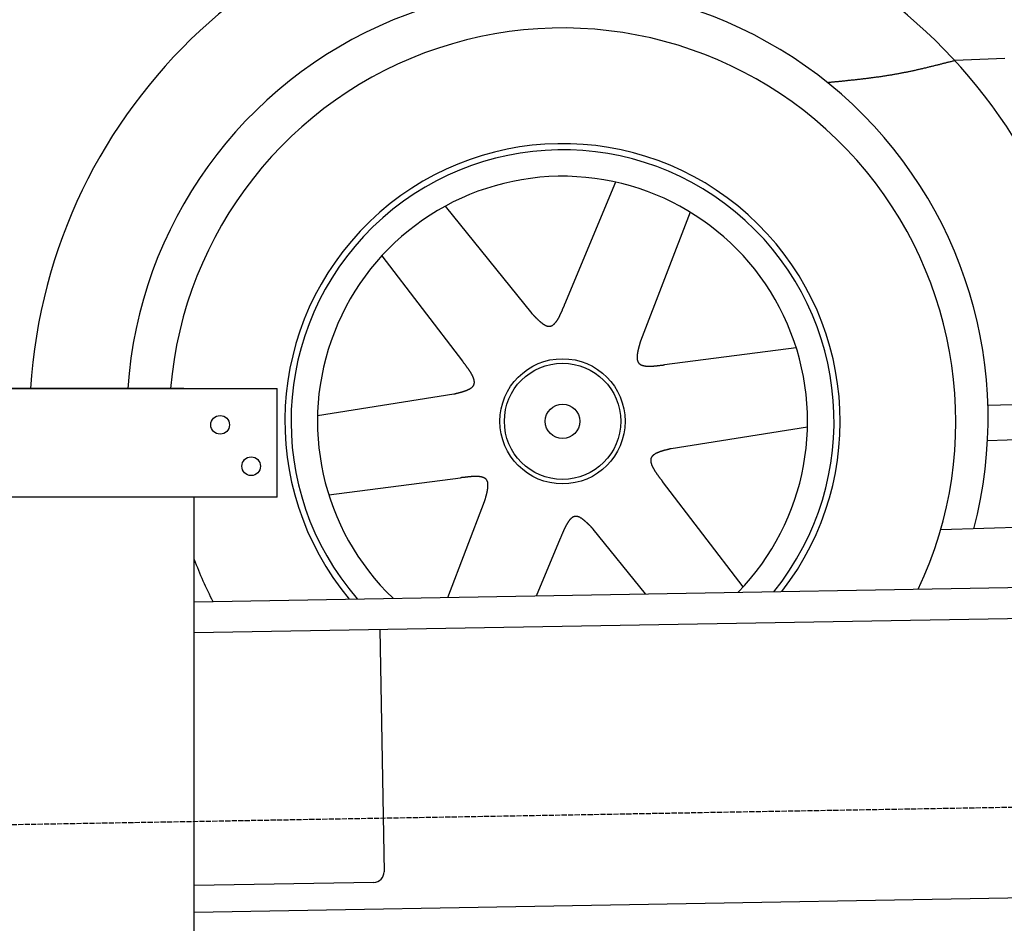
# Model space of a CAD drawing. Extents: x 1073 to 6773, y 5991 to 11916.
# Tile 37 of 65: x 1564 to 2515, y 9922 to 10794. Entities that reach past the tile are written whole.
import ezdxf

# ---------------------------------------------------------------- set-up
doc = ezdxf.new("R2010")
doc.units = 0
doc.linetypes.add('GEN3', pattern=[6.25, 5, -1.25])
doc.layers.get('0').update_dxf_attribs({"linetype": 'CONTINUOUS'})
doc.layers.add('3', color=6, linetype='GEN3')
doc.layers.add('CAR', color=10, linetype='CONTINUOUS')

msp = doc.modelspace()

# ---------------------------------------------------------------- linework, layer by layer
for p, q in [((1072.77, 10438.02), (1812.77, 10438.02)), ((1722.77, 10438.02), (1482.77, 10438.02)), ((1722.77, 10438.02), (1732.77, 10438.02)), ((1732.77, 10438.02), (1812.77, 10438.02)), ((1812.77, 10333.02), (1812.77, 10438.02)), ((1812.77, 10333.02), (1072.77, 10333.02)), ((1732.77, 8013.02), (1732.77, 10333.02)), ((1732.77, 10232.07), (4386.09, 10278.39)), ((4381.61, 10248.3), (1732.77, 10202.07)), ((1911.99, 10205.2), (1916.07, 9971.23)), ((4146.36, 9974.16), (1732.77, 9932.03)), ((1906.25, 9961.06), (1732.77, 9958.03))]:
    msp.add_line(p, q)
for centre in [(1757.77, 10403.02), (1787.77, 10363.02)]:
    msp.add_circle(centre, 9)
msp.add_arc((1906.07, 9971.06), 10, 271, 1)
at = {"layer": '3'}
msp.add_line((1175.28, 10010.3), (6230.45, 10098.53), dxfattribs=at)
at = {"layer": 'CAR'}
for p, q in [((2139.83, 10637.49), (2090.56, 10519.12)), ((1975.06, 10614.16), (2059, 10510.43)), ((2211.71, 10608.54), (2163.85, 10483.98)), ((1914.05, 10566.38), (1991.92, 10464.53)), ((2314.3, 10477.51), (2187.15, 10461)), ((2499.09, 10387.77), (4408.84, 10457.39)), ((1851.88, 10412.02), (1983.68, 10432.85)), ((2325.16, 10400.79), (2193.36, 10379.96)), ((2453.84, 10301.95), (4466.57, 10365.91)), ((1862.74, 10335.3), (1989.89, 10351.81)), ((2262.99, 10246.43), (2185.12, 10348.29)), ((1977.66, 10236.35), (2013.19, 10328.83)), ((2168.78, 10239.68), (2118.04, 10302.39)), ((2063.23, 10237.84), (2086.48, 10293.69))]:
    msp.add_line(p, q, dxfattribs=at)
for points in [[(2467.46, 10754.8, 0), (2466.69, 10754.6, 0), (2465.93, 10754.4, 0), (2465.17, 10754.2, 0), (2464.41, 10754, 0), (2463.65, 10753.8, 0), (2462.89, 10753.7, 0), (2462.12, 10753.5, 0), (2461.36, 10753.3, 0), (2460.6, 10753.1, 0), (2459.84, 10752.9, 0), (2459.08, 10752.7, 0), (2458.31, 10752.5, 0), (2457.55, 10752.3, 0), (2456.79, 10752.1, 0), (2456.03, 10751.9, 0), (2455.26, 10751.7, 0), (2454.5, 10751.5, 0), (2453.74, 10751.3, 0), (2452.98, 10751.1, 0), (2452.21, 10750.9, 0), (2451.45, 10750.7, 0), (2450.69, 10750.5, 0), (2449.93, 10750.4, 0), (2449.16, 10750.2, 0), (2448.4, 10750, 0), (2447.64, 10749.8, 0), (2446.87, 10749.6, 0), (2446.11, 10749.4, 0), (2445.35, 10749.2, 0), (2444.58, 10749, 0), (2443.82, 10748.8, 0), (2443.06, 10748.7, 0), (2442.29, 10748.5, 0), (2441.53, 10748.3, 0), (2440.77, 10748.1, 0), (2440, 10747.9, 0), (2439.24, 10747.7, 0), (2438.47, 10747.6, 0), (2437.71, 10747.4, 0), (2436.94, 10747.2, 0), (2436.18, 10747, 0), (2435.41, 10746.8, 0), (2434.65, 10746.7, 0), (2433.88, 10746.5, 0), (2433.12, 10746.3, 0), (2432.35, 10746.1, 0), (2431.58, 10746, 0), (2430.82, 10745.8, 0), (2430.05, 10745.6, 0), (2429.29, 10745.4, 0), (2428.52, 10745.3, 0), (2427.75, 10745.1, 0), (2426.98, 10744.9, 0), (2426.22, 10744.8, 0), (2425.45, 10744.6, 0), (2424.68, 10744.4, 0), (2423.91, 10744.3, 0), (2423.15, 10744.1, 0), (2422.38, 10744, 0), (2421.61, 10743.8, 0), (2420.84, 10743.6, 0), (2420.07, 10743.5, 0), (2419.3, 10743.3, 0), (2418.53, 10743.2, 0), (2417.76, 10743, 0), (2416.99, 10742.9, 0), (2416.22, 10742.7, 0), (2415.45, 10742.6, 0), (2414.68, 10742.4, 0), (2413.91, 10742.3, 0), (2413.14, 10742.2, 0), (2412.37, 10742, 0), (2411.6, 10741.9, 0), (2410.82, 10741.7, 0), (2410.05, 10741.6, 0), (2409.28, 10741.5, 0), (2408.51, 10741.3, 0), (2407.73, 10741.2, 0), (2406.96, 10741.1, 0), (2406.18, 10740.9, 0), (2405.41, 10740.8, 0), (2404.64, 10740.7, 0), (2403.86, 10740.5, 0), (2403.09, 10740.4, 0), (2402.31, 10740.3, 0), (2401.54, 10740.2, 0), (2400.76, 10740, 0), (2399.99, 10739.9, 0), (2399.21, 10739.8, 0), (2398.44, 10739.7, 0), (2397.66, 10739.6, 0), (2396.88, 10739.5, 0), (2396.11, 10739.3, 0), (2395.33, 10739.2, 0), (2394.55, 10739.1, 0), (2393.77, 10739, 0), (2393, 10738.9, 0), (2392.22, 10738.8, 0), (2391.44, 10738.7, 0), (2390.66, 10738.6, 0), (2389.89, 10738.5, 0), (2389.11, 10738.4, 0), (2388.33, 10738.3, 0), (2387.55, 10738.2, 0), (2386.77, 10738.1, 0), (2385.99, 10738, 0), (2385.21, 10737.9, 0), (2384.43, 10737.8, 0), (2383.65, 10737.7, 0), (2382.87, 10737.6, 0), (2382.09, 10737.5, 0), (2381.31, 10737.4, 0), (2380.53, 10737.3, 0), (2379.75, 10737.2, 0), (2378.97, 10737.1, 0), (2378.19, 10737, 0), (2377.41, 10736.9, 0), (2376.63, 10736.8, 0), (2375.85, 10736.7, 0), (2375.07, 10736.6, 0), (2374.29, 10736.6, 0), (2373.51, 10736.5, 0), (2372.73, 10736.4, 0), (2371.94, 10736.3, 0), (2371.16, 10736.2, 0), (2370.38, 10736.1, 0), (2369.6, 10736, 0), (2368.82, 10736, 0), (2368.04, 10735.9, 0), (2367.25, 10735.8, 0), (2366.47, 10735.7, 0), (2365.69, 10735.6, 0), (2364.91, 10735.5, 0), (2364.12, 10735.5, 0), (2363.34, 10735.4, 0), (2362.56, 10735.3, 0), (2361.78, 10735.2, 0), (2360.99, 10735.1, 0), (2360.21, 10735.1, 0), (2359.43, 10735, 0), (2358.65, 10734.9, 0), (2357.86, 10734.8, 0), (2357.08, 10734.7, 0), (2356.3, 10734.7, 0), (2355.51, 10734.6, 0), (2354.73, 10734.5, 0), (2353.95, 10734.4, 0), (2353.16, 10734.4, 0), (2352.38, 10734.3, 0), (2351.6, 10734.2, 0), (2350.81, 10734.1, 0), (2350.03, 10734.1, 0), (2349.25, 10734, 0), (2348.46, 10733.9, 0), (2347.68, 10733.8, 0), (2346.9, 10733.8, 0), (2346.11, 10733.7, 0), (2345.33, 10733.6, 0), (2344.55, 10733.5, 0)], [(2515.67, 10756.8, 0), (2499.6, 10756.2, 0), (2483.53, 10755.5, 0), (2467.46, 10754.8, 0)], [(2059, 10510.4, 0), (2059.26, 10510.2, 0), (2059.51, 10509.9, 0), (2059.76, 10509.6, 0), (2060.01, 10509.4, 0), (2060.27, 10509.1, 0), (2060.52, 10508.9, 0), (2060.77, 10508.6, 0), (2061.03, 10508.3, 0), (2061.28, 10508.1, 0), (2061.53, 10507.8, 0), (2061.78, 10507.6, 0), (2062.03, 10507.3, 0), (2062.28, 10507, 0), (2062.54, 10506.8, 0), (2062.79, 10506.5, 0), (2063.04, 10506.3, 0), (2063.29, 10506, 0), (2063.54, 10505.8, 0), (2063.79, 10505.5, 0), (2064.04, 10505.3, 0), (2064.29, 10505.1, 0), (2064.54, 10504.8, 0), (2064.78, 10504.6, 0), (2065.03, 10504.4, 0), (2065.28, 10504.1, 0), (2065.53, 10503.9, 0), (2065.77, 10503.7, 0), (2066.02, 10503.4, 0), (2066.26, 10503.2, 0), (2066.51, 10503, 0), (2066.75, 10502.8, 0), (2067, 10502.6, 0), (2067.24, 10502.4, 0), (2067.48, 10502.2, 0), (2067.72, 10502, 0), (2067.97, 10501.8, 0), (2068.21, 10501.6, 0), (2068.45, 10501.4, 0), (2068.69, 10501.2, 0), (2068.92, 10501, 0), (2069.16, 10500.9, 0), (2069.4, 10500.7, 0), (2069.64, 10500.5, 0), (2069.87, 10500.4, 0), (2070.11, 10500.2, 0), (2070.34, 10500.1, 0), (2070.57, 10499.9, 0), (2070.8, 10499.8, 0), (2071.04, 10499.6, 0), (2071.27, 10499.5, 0), (2071.5, 10499.4, 0), (2071.72, 10499.3, 0), (2071.95, 10499.1, 0), (2072.18, 10499, 0), (2072.4, 10498.9, 0), (2072.63, 10498.8, 0), (2072.85, 10498.7, 0), (2073.07, 10498.7, 0), (2073.29, 10498.6, 0), (2073.51, 10498.5, 0), (2073.73, 10498.4, 0), (2073.95, 10498.4, 0), (2074.17, 10498.3, 0), (2074.38, 10498.3, 0), (2074.6, 10498.3, 0), (2074.81, 10498.2, 0), (2075.02, 10498.2, 0), (2075.23, 10498.2, 0), (2075.44, 10498.2, 0), (2075.65, 10498.2, 0), (2075.86, 10498.2, 0), (2076.06, 10498.2, 0), (2076.27, 10498.2, 0), (2076.47, 10498.2, 0), (2076.67, 10498.3, 0), (2076.87, 10498.3, 0), (2077.07, 10498.4, 0), (2077.27, 10498.4, 0), (2077.47, 10498.5, 0), (2077.66, 10498.6, 0), (2077.86, 10498.6, 0), (2078.05, 10498.7, 0), (2078.24, 10498.8, 0), (2078.43, 10498.9, 0), (2078.62, 10499, 0), (2078.81, 10499.1, 0), (2079, 10499.3, 0), (2079.19, 10499.4, 0), (2079.37, 10499.5, 0), (2079.55, 10499.6, 0), (2079.74, 10499.8, 0), (2079.92, 10499.9, 0), (2080.1, 10500.1, 0), (2080.28, 10500.3, 0), (2080.46, 10500.4, 0), (2080.64, 10500.6, 0), (2080.81, 10500.8, 0), (2080.99, 10501, 0), (2081.17, 10501.2, 0), (2081.34, 10501.4, 0), (2081.51, 10501.6, 0), (2081.69, 10501.8, 0), (2081.86, 10502, 0), (2082.03, 10502.2, 0), (2082.2, 10502.4, 0), (2082.37, 10502.6, 0), (2082.54, 10502.9, 0), (2082.7, 10503.1, 0), (2082.87, 10503.3, 0), (2083.04, 10503.6, 0), (2083.2, 10503.8, 0), (2083.37, 10504.1, 0), (2083.53, 10504.3, 0), (2083.69, 10504.6, 0), (2083.86, 10504.9, 0), (2084.02, 10505.1, 0), (2084.18, 10505.4, 0), (2084.34, 10505.7, 0), (2084.5, 10506, 0), (2084.66, 10506.2, 0), (2084.82, 10506.5, 0), (2084.97, 10506.8, 0), (2085.13, 10507.1, 0), (2085.29, 10507.4, 0), (2085.45, 10507.7, 0), (2085.6, 10508, 0), (2085.76, 10508.3, 0), (2085.91, 10508.6, 0), (2086.07, 10508.9, 0), (2086.22, 10509.3, 0), (2086.37, 10509.6, 0), (2086.53, 10509.9, 0), (2086.68, 10510.2, 0), (2086.83, 10510.5, 0), (2086.98, 10510.9, 0), (2087.14, 10511.2, 0), (2087.29, 10511.5, 0), (2087.44, 10511.9, 0), (2087.59, 10512.2, 0), (2087.74, 10512.5, 0), (2087.89, 10512.9, 0), (2088.04, 10513.2, 0), (2088.19, 10513.5, 0), (2088.34, 10513.9, 0), (2088.49, 10514.2, 0), (2088.63, 10514.6, 0), (2088.78, 10514.9, 0), (2088.93, 10515.3, 0), (2089.08, 10515.6, 0), (2089.23, 10516, 0), (2089.38, 10516.3, 0), (2089.52, 10516.7, 0), (2089.67, 10517, 0), (2089.82, 10517.4, 0), (2089.97, 10517.7, 0), (2090.11, 10518.1, 0), (2090.26, 10518.4, 0), (2090.41, 10518.8, 0), (2090.56, 10519.1, 0)], [(2163.85, 10484, 0), (2163.74, 10483.6, 0), (2163.64, 10483.3, 0), (2163.54, 10482.9, 0), (2163.44, 10482.6, 0), (2163.34, 10482.2, 0), (2163.24, 10481.9, 0), (2163.14, 10481.5, 0), (2163.04, 10481.2, 0), (2162.94, 10480.8, 0), (2162.84, 10480.5, 0), (2162.75, 10480.1, 0), (2162.65, 10479.8, 0), (2162.56, 10479.4, 0), (2162.46, 10479.1, 0), (2162.37, 10478.8, 0), (2162.28, 10478.4, 0), (2162.19, 10478.1, 0), (2162.1, 10477.7, 0), (2162.01, 10477.4, 0), (2161.93, 10477.1, 0), (2161.84, 10476.7, 0), (2161.76, 10476.4, 0), (2161.68, 10476.1, 0), (2161.6, 10475.7, 0), (2161.52, 10475.4, 0), (2161.45, 10475.1, 0), (2161.38, 10474.7, 0), (2161.31, 10474.4, 0), (2161.24, 10474.1, 0), (2161.18, 10473.8, 0), (2161.11, 10473.5, 0), (2161.05, 10473.1, 0), (2161, 10472.8, 0), (2160.94, 10472.5, 0), (2160.89, 10472.2, 0), (2160.84, 10471.9, 0), (2160.8, 10471.6, 0), (2160.75, 10471.3, 0), (2160.72, 10471, 0), (2160.68, 10470.7, 0), (2160.65, 10470.4, 0), (2160.62, 10470.1, 0), (2160.59, 10469.8, 0), (2160.57, 10469.5, 0), (2160.55, 10469.3, 0), (2160.54, 10469, 0), (2160.53, 10468.7, 0), (2160.52, 10468.4, 0), (2160.52, 10468.2, 0), (2160.52, 10467.9, 0), (2160.53, 10467.6, 0), (2160.54, 10467.4, 0), (2160.55, 10467.1, 0), (2160.57, 10466.9, 0), (2160.59, 10466.6, 0), (2160.62, 10466.4, 0), (2160.65, 10466.1, 0), (2160.69, 10465.9, 0), (2160.73, 10465.7, 0), (2160.78, 10465.5, 0), (2160.84, 10465.2, 0), (2160.89, 10465, 0), (2160.96, 10464.8, 0), (2161.02, 10464.6, 0), (2161.1, 10464.4, 0), (2161.18, 10464.2, 0), (2161.26, 10464, 0), (2161.35, 10463.8, 0), (2161.45, 10463.6, 0), (2161.55, 10463.4, 0), (2161.66, 10463.3, 0), (2161.77, 10463.1, 0), (2161.89, 10462.9, 0), (2162.02, 10462.8, 0), (2162.15, 10462.6, 0), (2162.29, 10462.4, 0), (2162.43, 10462.3, 0), (2162.58, 10462.2, 0), (2162.73, 10462, 0), (2162.89, 10461.9, 0), (2163.06, 10461.8, 0), (2163.23, 10461.6, 0), (2163.41, 10461.5, 0), (2163.59, 10461.4, 0), (2163.78, 10461.3, 0), (2163.97, 10461.2, 0), (2164.17, 10461.1, 0), (2164.37, 10461, 0), (2164.57, 10460.9, 0), (2164.79, 10460.8, 0), (2165, 10460.7, 0), (2165.22, 10460.6, 0), (2165.45, 10460.5, 0), (2165.68, 10460.5, 0), (2165.92, 10460.4, 0), (2166.15, 10460.3, 0), (2166.4, 10460.3, 0), (2166.65, 10460.2, 0), (2166.9, 10460.2, 0), (2167.16, 10460.1, 0), (2167.42, 10460, 0), (2167.68, 10460, 0), (2167.95, 10460, 0), (2168.22, 10459.9, 0), (2168.5, 10459.9, 0), (2168.78, 10459.8, 0), (2169.06, 10459.8, 0), (2169.35, 10459.8, 0), (2169.64, 10459.8, 0), (2169.93, 10459.7, 0), (2170.23, 10459.7, 0), (2170.53, 10459.7, 0), (2170.84, 10459.7, 0), (2171.14, 10459.7, 0), (2171.45, 10459.7, 0), (2171.77, 10459.7, 0), (2172.08, 10459.7, 0), (2172.4, 10459.7, 0), (2172.73, 10459.7, 0), (2173.05, 10459.7, 0), (2173.38, 10459.7, 0), (2173.71, 10459.7, 0), (2174.04, 10459.7, 0), (2174.38, 10459.7, 0), (2174.72, 10459.7, 0), (2175.06, 10459.7, 0), (2175.4, 10459.8, 0), (2175.74, 10459.8, 0), (2176.09, 10459.8, 0), (2176.44, 10459.8, 0), (2176.79, 10459.8, 0), (2177.14, 10459.9, 0), (2177.5, 10459.9, 0), (2177.85, 10459.9, 0), (2178.21, 10460, 0), (2178.57, 10460, 0), (2178.93, 10460, 0), (2179.3, 10460.1, 0), (2179.66, 10460.1, 0), (2180.03, 10460.1, 0), (2180.4, 10460.2, 0), (2180.76, 10460.2, 0), (2181.13, 10460.3, 0), (2181.5, 10460.3, 0), (2181.88, 10460.3, 0), (2182.25, 10460.4, 0), (2182.62, 10460.4, 0), (2183, 10460.5, 0), (2183.37, 10460.5, 0), (2183.75, 10460.6, 0), (2184.13, 10460.6, 0), (2184.5, 10460.7, 0), (2184.88, 10460.7, 0), (2185.26, 10460.8, 0), (2185.64, 10460.8, 0), (2186.02, 10460.9, 0), (2186.39, 10460.9, 0), (2186.77, 10461, 0), (2187.15, 10461, 0)], [(1983.68, 10432.9, 0), (1984.03, 10432.9, 0), (1984.39, 10433, 0), (1984.74, 10433.1, 0), (1985.1, 10433.2, 0), (1985.45, 10433.3, 0), (1985.8, 10433.4, 0), (1986.15, 10433.5, 0), (1986.51, 10433.6, 0), (1986.86, 10433.6, 0), (1987.21, 10433.7, 0), (1987.56, 10433.8, 0), (1987.9, 10433.9, 0), (1988.25, 10434, 0), (1988.6, 10434.1, 0), (1988.94, 10434.2, 0), (1989.28, 10434.3, 0), (1989.62, 10434.4, 0), (1989.96, 10434.5, 0), (1990.3, 10434.6, 0), (1990.63, 10434.7, 0), (1990.97, 10434.7, 0), (1991.3, 10434.8, 0), (1991.63, 10434.9, 0), (1991.95, 10435, 0), (1992.28, 10435.1, 0), (1992.6, 10435.2, 0), (1992.91, 10435.3, 0), (1993.23, 10435.4, 0), (1993.54, 10435.5, 0), (1993.85, 10435.6, 0), (1994.16, 10435.8, 0), (1994.46, 10435.9, 0), (1994.76, 10436, 0), (1995.06, 10436.1, 0), (1995.35, 10436.2, 0), (1995.64, 10436.3, 0), (1995.93, 10436.4, 0), (1996.21, 10436.5, 0), (1996.49, 10436.6, 0), (1996.77, 10436.8, 0), (1997.04, 10436.9, 0), (1997.3, 10437, 0), (1997.56, 10437.1, 0), (1997.82, 10437.2, 0), (1998.07, 10437.4, 0), (1998.32, 10437.5, 0), (1998.56, 10437.6, 0), (1998.8, 10437.7, 0), (1999.04, 10437.9, 0), (1999.27, 10438, 0), (1999.49, 10438.2, 0), (1999.71, 10438.3, 0), (1999.92, 10438.4, 0), (2000.13, 10438.6, 0), (2000.33, 10438.7, 0), (2000.53, 10438.9, 0), (2000.72, 10439, 0), (2000.9, 10439.2, 0), (2001.08, 10439.3, 0), (2001.25, 10439.5, 0), (2001.42, 10439.6, 0), (2001.58, 10439.8, 0), (2001.73, 10439.9, 0), (2001.88, 10440.1, 0), (2002.02, 10440.3, 0), (2002.15, 10440.4, 0), (2002.28, 10440.6, 0), (2002.4, 10440.8, 0), (2002.52, 10441, 0), (2002.62, 10441.1, 0), (2002.72, 10441.3, 0), (2002.81, 10441.5, 0), (2002.9, 10441.7, 0), (2002.97, 10441.9, 0), (2003.04, 10442.1, 0), (2003.11, 10442.3, 0), (2003.16, 10442.5, 0), (2003.21, 10442.7, 0), (2003.25, 10442.9, 0), (2003.29, 10443.1, 0), (2003.32, 10443.3, 0), (2003.34, 10443.5, 0), (2003.35, 10443.7, 0), (2003.36, 10443.9, 0), (2003.37, 10444.1, 0), (2003.36, 10444.4, 0), (2003.35, 10444.6, 0), (2003.34, 10444.8, 0), (2003.32, 10445, 0), (2003.29, 10445.3, 0), (2003.26, 10445.5, 0), (2003.22, 10445.7, 0), (2003.17, 10446, 0), (2003.12, 10446.2, 0), (2003.06, 10446.4, 0), (2003, 10446.7, 0), (2002.94, 10446.9, 0), (2002.86, 10447.2, 0), (2002.79, 10447.4, 0), (2002.71, 10447.7, 0), (2002.62, 10447.9, 0), (2002.53, 10448.2, 0), (2002.43, 10448.4, 0), (2002.33, 10448.7, 0), (2002.22, 10448.9, 0), (2002.11, 10449.2, 0), (2002, 10449.5, 0), (2001.88, 10449.7, 0), (2001.75, 10450, 0), (2001.62, 10450.2, 0), (2001.49, 10450.5, 0), (2001.35, 10450.8, 0), (2001.21, 10451.1, 0), (2001.07, 10451.3, 0), (2000.92, 10451.6, 0), (2000.77, 10451.9, 0), (2000.61, 10452.1, 0), (2000.46, 10452.4, 0), (2000.29, 10452.7, 0), (2000.13, 10453, 0), (1999.96, 10453.3, 0), (1999.79, 10453.5, 0), (1999.61, 10453.8, 0), (1999.43, 10454.1, 0), (1999.25, 10454.4, 0), (1999.07, 10454.7, 0), (1998.88, 10455, 0), (1998.69, 10455.3, 0), (1998.5, 10455.5, 0), (1998.3, 10455.8, 0), (1998.1, 10456.1, 0), (1997.9, 10456.4, 0), (1997.7, 10456.7, 0), (1997.5, 10457, 0), (1997.29, 10457.3, 0), (1997.08, 10457.6, 0), (1996.87, 10457.9, 0), (1996.66, 10458.2, 0), (1996.45, 10458.5, 0), (1996.23, 10458.8, 0), (1996.01, 10459.1, 0), (1995.79, 10459.4, 0), (1995.57, 10459.7, 0), (1995.35, 10460, 0), (1995.13, 10460.3, 0), (1994.91, 10460.6, 0), (1994.68, 10460.9, 0), (1994.45, 10461.2, 0), (1994.23, 10461.5, 0), (1994, 10461.8, 0), (1993.77, 10462.1, 0), (1993.54, 10462.4, 0), (1993.31, 10462.7, 0), (1993.08, 10463, 0), (1992.85, 10463.3, 0), (1992.62, 10463.6, 0), (1992.39, 10463.9, 0), (1992.16, 10464.2, 0), (1991.92, 10464.5, 0)], [(2499.46, 10422.1, 0), (2511.5, 10422.4, 0), (2523.53, 10422.7, 0)], [(2193.36, 10380, 0), (2193.01, 10379.9, 0), (2192.65, 10379.8, 0), (2192.3, 10379.7, 0), (2191.95, 10379.6, 0), (2191.59, 10379.5, 0), (2191.24, 10379.4, 0), (2190.89, 10379.3, 0), (2190.53, 10379.3, 0), (2190.18, 10379.2, 0), (2189.83, 10379.1, 0), (2189.48, 10379, 0), (2189.14, 10378.9, 0), (2188.79, 10378.8, 0), (2188.45, 10378.7, 0), (2188.1, 10378.6, 0), (2187.76, 10378.5, 0), (2187.42, 10378.4, 0), (2187.08, 10378.4, 0), (2186.74, 10378.3, 0), (2186.41, 10378.2, 0), (2186.07, 10378.1, 0), (2185.74, 10378, 0), (2185.42, 10377.9, 0), (2185.09, 10377.8, 0), (2184.77, 10377.7, 0), (2184.44, 10377.6, 0), (2184.13, 10377.5, 0), (2183.81, 10377.4, 0), (2183.5, 10377.3, 0), (2183.19, 10377.2, 0), (2182.88, 10377.1, 0), (2182.58, 10377, 0), (2182.28, 10376.8, 0), (2181.98, 10376.7, 0), (2181.69, 10376.6, 0), (2181.4, 10376.5, 0), (2181.11, 10376.4, 0), (2180.83, 10376.3, 0), (2180.55, 10376.2, 0), (2180.28, 10376.1, 0), (2180.01, 10375.9, 0), (2179.74, 10375.8, 0), (2179.48, 10375.7, 0), (2179.22, 10375.6, 0), (2178.97, 10375.5, 0), (2178.72, 10375.3, 0), (2178.48, 10375.2, 0), (2178.24, 10375.1, 0), (2178, 10374.9, 0), (2177.77, 10374.8, 0), (2177.55, 10374.7, 0), (2177.33, 10374.5, 0), (2177.12, 10374.4, 0), (2176.91, 10374.2, 0), (2176.71, 10374.1, 0), (2176.51, 10374, 0), (2176.32, 10373.8, 0), (2176.14, 10373.7, 0), (2175.96, 10373.5, 0), (2175.79, 10373.4, 0), (2175.62, 10373.2, 0), (2175.46, 10373, 0), (2175.31, 10372.9, 0), (2175.16, 10372.7, 0), (2175.02, 10372.5, 0), (2174.89, 10372.4, 0), (2174.76, 10372.2, 0), (2174.64, 10372, 0), (2174.53, 10371.9, 0), (2174.42, 10371.7, 0), (2174.32, 10371.5, 0), (2174.23, 10371.3, 0), (2174.14, 10371.1, 0), (2174.07, 10370.9, 0), (2174, 10370.7, 0), (2173.93, 10370.5, 0), (2173.88, 10370.3, 0), (2173.83, 10370.1, 0), (2173.79, 10369.9, 0), (2173.75, 10369.7, 0), (2173.72, 10369.5, 0), (2173.7, 10369.3, 0), (2173.69, 10369.1, 0), (2173.68, 10368.9, 0), (2173.67, 10368.7, 0), (2173.68, 10368.5, 0), (2173.69, 10368.2, 0), (2173.7, 10368, 0), (2173.72, 10367.8, 0), (2173.75, 10367.6, 0), (2173.79, 10367.3, 0), (2173.82, 10367.1, 0), (2173.87, 10366.9, 0), (2173.92, 10366.6, 0), (2173.98, 10366.4, 0), (2174.04, 10366.1, 0), (2174.1, 10365.9, 0), (2174.18, 10365.6, 0), (2174.25, 10365.4, 0), (2174.34, 10365.2, 0), (2174.42, 10364.9, 0), (2174.51, 10364.6, 0), (2174.61, 10364.4, 0), (2174.71, 10364.1, 0), (2174.82, 10363.9, 0), (2174.93, 10363.6, 0), (2175.05, 10363.4, 0), (2175.16, 10363.1, 0), (2175.29, 10362.8, 0), (2175.42, 10362.6, 0), (2175.55, 10362.3, 0), (2175.69, 10362, 0), (2175.83, 10361.8, 0), (2175.97, 10361.5, 0), (2176.12, 10361.2, 0), (2176.27, 10360.9, 0), (2176.43, 10360.7, 0), (2176.58, 10360.4, 0), (2176.75, 10360.1, 0), (2176.91, 10359.8, 0), (2177.08, 10359.6, 0), (2177.25, 10359.3, 0), (2177.43, 10359, 0), (2177.61, 10358.7, 0), (2177.79, 10358.4, 0), (2177.97, 10358.1, 0), (2178.16, 10357.8, 0), (2178.35, 10357.6, 0), (2178.54, 10357.3, 0), (2178.74, 10357, 0), (2178.94, 10356.7, 0), (2179.14, 10356.4, 0), (2179.34, 10356.1, 0), (2179.54, 10355.8, 0), (2179.75, 10355.5, 0), (2179.96, 10355.2, 0), (2180.17, 10354.9, 0), (2180.38, 10354.6, 0), (2180.59, 10354.3, 0), (2180.81, 10354, 0), (2181.03, 10353.7, 0), (2181.25, 10353.4, 0), (2181.47, 10353.1, 0), (2181.69, 10352.8, 0), (2181.91, 10352.5, 0), (2182.13, 10352.2, 0), (2182.36, 10351.9, 0), (2182.59, 10351.6, 0), (2182.81, 10351.3, 0), (2183.04, 10351, 0), (2183.27, 10350.7, 0), (2183.5, 10350.4, 0), (2183.73, 10350.1, 0), (2183.96, 10349.8, 0), (2184.19, 10349.5, 0), (2184.42, 10349.2, 0), (2184.65, 10348.9, 0), (2184.88, 10348.6, 0), (2185.12, 10348.3, 0)], [(2013.19, 10328.8, 0), (2013.3, 10329.2, 0), (2013.4, 10329.5, 0), (2013.5, 10329.9, 0), (2013.6, 10330.2, 0), (2013.7, 10330.6, 0), (2013.8, 10330.9, 0), (2013.9, 10331.3, 0), (2014, 10331.6, 0), (2014.1, 10332, 0), (2014.2, 10332.3, 0), (2014.29, 10332.7, 0), (2014.39, 10333, 0), (2014.49, 10333.4, 0), (2014.58, 10333.7, 0), (2014.67, 10334.1, 0), (2014.76, 10334.4, 0), (2014.85, 10334.7, 0), (2014.94, 10335.1, 0), (2015.03, 10335.4, 0), (2015.12, 10335.8, 0), (2015.2, 10336.1, 0), (2015.28, 10336.4, 0), (2015.36, 10336.8, 0), (2015.44, 10337.1, 0), (2015.52, 10337.4, 0), (2015.59, 10337.7, 0), (2015.66, 10338.1, 0), (2015.73, 10338.4, 0), (2015.8, 10338.7, 0), (2015.86, 10339, 0), (2015.93, 10339.4, 0), (2015.99, 10339.7, 0), (2016.04, 10340, 0), (2016.1, 10340.3, 0), (2016.15, 10340.6, 0), (2016.2, 10340.9, 0), (2016.24, 10341.2, 0), (2016.29, 10341.5, 0), (2016.33, 10341.8, 0), (2016.36, 10342.1, 0), (2016.39, 10342.4, 0), (2016.42, 10342.7, 0), (2016.45, 10343, 0), (2016.47, 10343.3, 0), (2016.49, 10343.6, 0), (2016.5, 10343.8, 0), (2016.51, 10344.1, 0), (2016.52, 10344.4, 0), (2016.52, 10344.6, 0), (2016.52, 10344.9, 0), (2016.51, 10345.2, 0), (2016.5, 10345.4, 0), (2016.49, 10345.7, 0), (2016.47, 10345.9, 0), (2016.45, 10346.2, 0), (2016.42, 10346.4, 0), (2016.39, 10346.7, 0), (2016.35, 10346.9, 0), (2016.31, 10347.1, 0), (2016.26, 10347.4, 0), (2016.21, 10347.6, 0), (2016.15, 10347.8, 0), (2016.08, 10348, 0), (2016.02, 10348.2, 0), (2015.94, 10348.4, 0), (2015.86, 10348.6, 0), (2015.78, 10348.8, 0), (2015.69, 10349, 0), (2015.59, 10349.2, 0), (2015.49, 10349.4, 0), (2015.38, 10349.6, 0), (2015.27, 10349.7, 0), (2015.15, 10349.9, 0), (2015.02, 10350.1, 0), (2014.89, 10350.2, 0), (2014.75, 10350.4, 0), (2014.61, 10350.5, 0), (2014.46, 10350.7, 0), (2014.31, 10350.8, 0), (2014.15, 10350.9, 0), (2013.98, 10351.1, 0), (2013.81, 10351.2, 0), (2013.63, 10351.3, 0), (2013.45, 10351.4, 0), (2013.26, 10351.5, 0), (2013.07, 10351.6, 0), (2012.88, 10351.7, 0), (2012.67, 10351.8, 0), (2012.47, 10351.9, 0), (2012.25, 10352, 0), (2012.04, 10352.1, 0), (2011.82, 10352.2, 0), (2011.59, 10352.3, 0), (2011.36, 10352.3, 0), (2011.13, 10352.4, 0), (2010.89, 10352.5, 0), (2010.64, 10352.5, 0), (2010.39, 10352.6, 0), (2010.14, 10352.7, 0), (2009.89, 10352.7, 0), (2009.62, 10352.8, 0), (2009.36, 10352.8, 0), (2009.09, 10352.9, 0), (2008.82, 10352.9, 0), (2008.54, 10352.9, 0), (2008.26, 10353, 0), (2007.98, 10353, 0), (2007.69, 10353, 0), (2007.4, 10353, 0), (2007.11, 10353.1, 0), (2006.81, 10353.1, 0), (2006.51, 10353.1, 0), (2006.2, 10353.1, 0), (2005.9, 10353.1, 0), (2005.59, 10353.1, 0), (2005.27, 10353.1, 0), (2004.96, 10353.1, 0), (2004.64, 10353.1, 0), (2004.31, 10353.1, 0), (2003.99, 10353.1, 0), (2003.66, 10353.1, 0), (2003.33, 10353.1, 0), (2003, 10353.1, 0), (2002.66, 10353.1, 0), (2002.32, 10353.1, 0), (2001.98, 10353.1, 0), (2001.64, 10353.1, 0), (2001.3, 10353, 0), (2000.95, 10353, 0), (2000.6, 10353, 0), (2000.25, 10353, 0), (1999.9, 10352.9, 0), (1999.54, 10352.9, 0), (1999.19, 10352.9, 0), (1998.83, 10352.8, 0), (1998.47, 10352.8, 0), (1998.11, 10352.8, 0), (1997.74, 10352.7, 0), (1997.38, 10352.7, 0), (1997.01, 10352.7, 0), (1996.65, 10352.6, 0), (1996.28, 10352.6, 0), (1995.91, 10352.6, 0), (1995.54, 10352.5, 0), (1995.16, 10352.5, 0), (1994.79, 10352.4, 0), (1994.42, 10352.4, 0), (1994.04, 10352.3, 0), (1993.67, 10352.3, 0), (1993.29, 10352.2, 0), (1992.92, 10352.2, 0), (1992.54, 10352.2, 0), (1992.16, 10352.1, 0), (1991.78, 10352.1, 0), (1991.4, 10352, 0), (1991.03, 10352, 0), (1990.65, 10351.9, 0), (1990.27, 10351.9, 0), (1989.89, 10351.8, 0)], [(2118.04, 10302.4, 0), (2117.78, 10302.7, 0), (2117.53, 10302.9, 0), (2117.28, 10303.2, 0), (2117.03, 10303.4, 0), (2116.77, 10303.7, 0), (2116.52, 10304, 0), (2116.27, 10304.2, 0), (2116.02, 10304.5, 0), (2115.76, 10304.7, 0), (2115.51, 10305, 0), (2115.26, 10305.3, 0), (2115.01, 10305.5, 0), (2114.76, 10305.8, 0), (2114.5, 10306, 0), (2114.25, 10306.3, 0), (2114, 10306.5, 0), (2113.75, 10306.8, 0), (2113.5, 10307, 0), (2113.25, 10307.3, 0), (2113, 10307.5, 0), (2112.75, 10307.8, 0), (2112.5, 10308, 0), (2112.26, 10308.2, 0), (2112.01, 10308.5, 0), (2111.76, 10308.7, 0), (2111.51, 10308.9, 0), (2111.27, 10309.1, 0), (2111.02, 10309.4, 0), (2110.78, 10309.6, 0), (2110.53, 10309.8, 0), (2110.29, 10310, 0), (2110.04, 10310.2, 0), (2109.8, 10310.4, 0), (2109.56, 10310.6, 0), (2109.32, 10310.8, 0), (2109.07, 10311, 0), (2108.83, 10311.2, 0), (2108.59, 10311.4, 0), (2108.35, 10311.6, 0), (2108.12, 10311.8, 0), (2107.88, 10311.9, 0), (2107.64, 10312.1, 0), (2107.41, 10312.3, 0), (2107.17, 10312.4, 0), (2106.94, 10312.6, 0), (2106.7, 10312.8, 0), (2106.47, 10312.9, 0), (2106.24, 10313, 0), (2106.01, 10313.2, 0), (2105.77, 10313.3, 0), (2105.55, 10313.4, 0), (2105.32, 10313.6, 0), (2105.09, 10313.7, 0), (2104.86, 10313.8, 0), (2104.64, 10313.9, 0), (2104.41, 10314, 0), (2104.19, 10314.1, 0), (2103.97, 10314.2, 0), (2103.75, 10314.2, 0), (2103.53, 10314.3, 0), (2103.31, 10314.4, 0), (2103.09, 10314.4, 0), (2102.87, 10314.5, 0), (2102.66, 10314.5, 0), (2102.44, 10314.6, 0), (2102.23, 10314.6, 0), (2102.02, 10314.6, 0), (2101.81, 10314.6, 0), (2101.6, 10314.6, 0), (2101.39, 10314.6, 0), (2101.18, 10314.6, 0), (2100.98, 10314.6, 0), (2100.77, 10314.6, 0), (2100.57, 10314.6, 0), (2100.37, 10314.5, 0), (2100.17, 10314.5, 0), (2099.97, 10314.5, 0), (2099.77, 10314.4, 0), (2099.57, 10314.3, 0), (2099.38, 10314.3, 0), (2099.18, 10314.2, 0), (2098.99, 10314.1, 0), (2098.8, 10314, 0), (2098.61, 10313.9, 0), (2098.42, 10313.8, 0), (2098.23, 10313.7, 0), (2098.04, 10313.6, 0), (2097.86, 10313.4, 0), (2097.67, 10313.3, 0), (2097.49, 10313.2, 0), (2097.3, 10313, 0), (2097.12, 10312.9, 0), (2096.94, 10312.7, 0), (2096.76, 10312.6, 0), (2096.58, 10312.4, 0), (2096.4, 10312.2, 0), (2096.23, 10312, 0), (2096.05, 10311.8, 0), (2095.87, 10311.7, 0), (2095.7, 10311.5, 0), (2095.53, 10311.3, 0), (2095.35, 10311.1, 0), (2095.18, 10310.8, 0), (2095.01, 10310.6, 0), (2094.84, 10310.4, 0), (2094.67, 10310.2, 0), (2094.5, 10310, 0), (2094.34, 10309.7, 0), (2094.17, 10309.5, 0), (2094, 10309.2, 0), (2093.84, 10309, 0), (2093.67, 10308.7, 0), (2093.51, 10308.5, 0), (2093.35, 10308.2, 0), (2093.18, 10308, 0), (2093.02, 10307.7, 0), (2092.86, 10307.4, 0), (2092.7, 10307.1, 0), (2092.54, 10306.9, 0), (2092.38, 10306.6, 0), (2092.22, 10306.3, 0), (2092.07, 10306, 0), (2091.91, 10305.7, 0), (2091.75, 10305.4, 0), (2091.59, 10305.1, 0), (2091.44, 10304.8, 0), (2091.28, 10304.5, 0), (2091.13, 10304.2, 0), (2090.97, 10303.9, 0), (2090.82, 10303.6, 0), (2090.67, 10303.2, 0), (2090.51, 10302.9, 0), (2090.36, 10302.6, 0), (2090.21, 10302.3, 0), (2090.06, 10302, 0), (2089.9, 10301.6, 0), (2089.75, 10301.3, 0), (2089.6, 10301, 0), (2089.45, 10300.6, 0), (2089.3, 10300.3, 0), (2089.15, 10300, 0), (2089, 10299.6, 0), (2088.85, 10299.3, 0), (2088.7, 10298.9, 0), (2088.55, 10298.6, 0), (2088.41, 10298.2, 0), (2088.26, 10297.9, 0), (2088.11, 10297.6, 0), (2087.96, 10297.2, 0), (2087.81, 10296.9, 0), (2087.66, 10296.5, 0), (2087.52, 10296.2, 0), (2087.37, 10295.8, 0), (2087.22, 10295.5, 0), (2087.07, 10295.1, 0), (2086.93, 10294.7, 0), (2086.78, 10294.4, 0), (2086.63, 10294, 0), (2086.48, 10293.7, 0)]]:
    msp.add_polyline3d(points, dxfattribs=at)
for radius in [60.48, 56.18, 16.64]:
    msp.add_circle((2088.52, 10406.41), radius, dxfattribs=at)
for centre, radius, start, end in [((2088.52, 10406.41), 514.77, 2.02938, 176.47946), ((2083.59, 10409.47), 416.06, 345.09923, 176.06575), ((2088.52, 10406.41), 379.96, 334.74188, 175.22779), ((2088.52, 10406.41), 268.2, 322.18821, 219.81179), ((2088.52, 10406.41), 262.27, 321.13756, 220.86244), ((2088.52, 10406.41), 236.71, 315.75316, 226.24684), ((2088.52, 10406.41), 379.96, 200.56481, 207.25812)]:
    msp.add_arc(centre, radius, start, end, dxfattribs=at)

doc.saveas('drawing.dxf')
